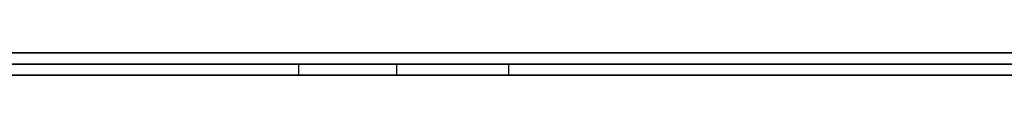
# Model space of a CAD drawing. Extents: x -4.2 to 4.1, y -6.8 to 5.8.
# Tile 9 of 214: x -3.455956 to -3.447072, y -5.0002 to -5. Entities that reach past the tile are written whole.
import ezdxf

# ---------------------------------------------------------------- set-up
doc = ezdxf.new("R2010")
doc.units = 0
doc.layers.get('0').update_dxf_attribs({"linetype": 'CONTINUOUS'})

# ---------------------------------------------------------------- blocks, each defined once
blk = doc.blocks.new('*U1')
at = {"extrusion": (0, -1, 0)}
for p, q in [((4, -5, 3.925), (-4, -5, 3.925)), ((-3.3125, -5, 2.5), (-3.8125, -5, 2.5)), ((-3.8125, -5, 3.25), (-3.3125, -5, 3.25)), ((3.5, -5), (-3.5, -5)), ((-3.4741703, -5.0001, 2.9745875), (-3.4248672, -5.0001, 2.9125162)), ((-3.3979401, -5.0001, 2.9125162), (-3.4534377, -5.0001, 2.9804027)), ((-3.8125, -5.0002, 3.25), (-3.3125, -5.0002, 3.25)), ((-3.3125, -5.0002, 2.5), (-3.8125, -5.0002, 2.5)), ((-3.4248672, -5.0002, 2.9125162), (-3.4741703, -5.0002, 2.9745875)), ((-3.4534377, -5.0002, 2.9804027), (-3.3979401, -5.0002, 2.9125162))]:
    blk.add_line(p, q, dxfattribs=at)
for p, q in [((4, -5, 4.425), (-4, -5, 4.425)), ((4, -5, 4.425), (-4, -5, 4.425)), ((-3.8125, -5, 3.25), (-3.3125, -5, 3.25)), ((3.5, -5), (-3.5, -5)), ((-3.4534377, -5.0002, 2.9804027), (-3.4534377, -5.0001, 2.9804027)), ((-3.4525527, -5.0002, 3.0452552), (-3.4525527, -5.0001, 3.0452552)), ((-3.4525527, -5.0002, 3.0452552), (-3.4525527, -5.0001, 3.0452552)), ((-3.4515414, -5.0002, 2.9999975), (-3.4515414, -5.0001, 2.9999975)), ((-3.4515414, -5.0002, 2.9999975), (-3.4515414, -5.0001, 2.9999975)), ((-3.8125, -5.0002, 3.25), (-3.3125, -5.0002, 3.25))]:
    blk.add_line(p, q)
at = {"extrusion": (0, 0, -1)}
for p, q in [((4, -5, 3.925), (-4, -5, 3.925)), ((-3.3125, -5, 2.5), (-3.8125, -5, 2.5)), ((-3.3125, -5.0002, 2.5), (-3.8125, -5.0002, 2.5))]:
    blk.add_line(p, q, dxfattribs=at)
at = {"extrusion": (0.783042, 0, 0.621968)}
for p, q in [((-3.4741703, -5.0001, 2.9745875), (-3.4248672, -5.0001, 2.9125162)), ((-3.4248672, -5.0002, 2.9125162), (-3.4741703, -5.0002, 2.9745875))]:
    blk.add_line(p, q, dxfattribs=at)
at = {"extrusion": (-0.774214, 0, -0.632924)}
for p, q in [((-3.4534377, -5.0002, 2.9804027), (-3.4534377, -5.0001, 2.9804027)), ((-3.3979401, -5.0001, 2.9125162), (-3.4534377, -5.0001, 2.9804027)), ((-3.4534377, -5.0002, 2.9804027), (-3.3979401, -5.0002, 2.9125162))]:
    blk.add_line(p, q, dxfattribs=at)
for points in [[(-3.45613, -5.0001, 2.99641), (-3.45595, -5.0001, 2.99652), (-3.45577, -5.0001, 2.99663), (-3.45558, -5.0001, 2.99675), (-3.4554, -5.0001, 2.99687), (-3.45522, -5.0001, 2.99698), (-3.45504, -5.0001, 2.9971), (-3.45487, -5.0001, 2.99722), (-3.45469, -5.0001, 2.99735), (-3.45451, -5.0001, 2.99747), (-3.45434, -5.0001, 2.9976), (-3.45417, -5.0001, 2.99773), (-3.45399, -5.0001, 2.99786), (-3.45382, -5.0001, 2.99799), (-3.45365, -5.0001, 2.99812), (-3.45348, -5.0001, 2.99825), (-3.45332, -5.0001, 2.99839), (-3.45315, -5.0001, 2.99853), (-3.45298, -5.0001, 2.99867), (-3.45282, -5.0001, 2.99881), (-3.45266, -5.0001, 2.99895), (-3.45249, -5.0001, 2.9991), (-3.45233, -5.0001, 2.99924), (-3.45217, -5.0001, 2.99939), (-3.45201, -5.0001, 2.99954), (-3.45185, -5.0001, 2.99969), (-3.4517, -5.0001, 2.99984), (-3.45154, -5.0001, 3)], [(-3.45613, -5.0001, 2.99641), (-3.45595, -5.0001, 2.99652), (-3.45577, -5.0001, 2.99663), (-3.45558, -5.0001, 2.99675), (-3.4554, -5.0001, 2.99687), (-3.45522, -5.0001, 2.99698), (-3.45504, -5.0001, 2.9971), (-3.45487, -5.0001, 2.99722), (-3.45469, -5.0001, 2.99735), (-3.45451, -5.0001, 2.99747), (-3.45434, -5.0001, 2.9976), (-3.45417, -5.0001, 2.99773), (-3.45399, -5.0001, 2.99786), (-3.45382, -5.0001, 2.99799), (-3.45365, -5.0001, 2.99812), (-3.45348, -5.0001, 2.99825), (-3.45332, -5.0001, 2.99839), (-3.45315, -5.0001, 2.99853), (-3.45298, -5.0001, 2.99867), (-3.45282, -5.0001, 2.99881), (-3.45266, -5.0001, 2.99895), (-3.45249, -5.0001, 2.9991), (-3.45233, -5.0001, 2.99924), (-3.45217, -5.0001, 2.99939), (-3.45201, -5.0001, 2.99954), (-3.45185, -5.0001, 2.99969), (-3.4517, -5.0001, 2.99984), (-3.45154, -5.0001, 3)], [(-3.44699, -5.0001, 3.06456), (-3.44726, -5.0001, 3.06467), (-3.44754, -5.0001, 3.06478), (-3.44781, -5.0001, 3.06488), (-3.44808, -5.0001, 3.06498), (-3.44835, -5.0001, 3.06508), (-3.44863, -5.0001, 3.06518), (-3.4489, -5.0001, 3.06527), (-3.44918, -5.0001, 3.06537), (-3.44945, -5.0001, 3.06546), (-3.44973, -5.0001, 3.06555), (-3.45, -5.0001, 3.06564), (-3.45028, -5.0001, 3.06572), (-3.45056, -5.0001, 3.06581), (-3.45083, -5.0001, 3.06589), (-3.45111, -5.0001, 3.06597), (-3.45139, -5.0001, 3.06605), (-3.45167, -5.0001, 3.06612), (-3.45194, -5.0001, 3.0662), (-3.45222, -5.0001, 3.06627), (-3.4525, -5.0001, 3.06634), (-3.45278, -5.0001, 3.06641), (-3.45306, -5.0001, 3.06648), (-3.45334, -5.0001, 3.06654), (-3.45362, -5.0001, 3.0666), (-3.45391, -5.0001, 3.06667), (-3.45419, -5.0001, 3.06672), (-3.45447, -5.0001, 3.06678), (-3.45475, -5.0001, 3.06684), (-3.45504, -5.0001, 3.06689), (-3.45532, -5.0001, 3.06694), (-3.4556, -5.0001, 3.06699), (-3.45589, -5.0001, 3.06704), (-3.45617, -5.0001, 3.06709)], [(-3.44699, -5.0001, 3.06456), (-3.44726, -5.0001, 3.06467), (-3.44754, -5.0001, 3.06478), (-3.44781, -5.0001, 3.06488), (-3.44808, -5.0001, 3.06498), (-3.44835, -5.0001, 3.06508), (-3.44863, -5.0001, 3.06518), (-3.4489, -5.0001, 3.06527), (-3.44918, -5.0001, 3.06537), (-3.44945, -5.0001, 3.06546), (-3.44973, -5.0001, 3.06555), (-3.45, -5.0001, 3.06564), (-3.45028, -5.0001, 3.06572), (-3.45056, -5.0001, 3.06581), (-3.45083, -5.0001, 3.06589), (-3.45111, -5.0001, 3.06597), (-3.45139, -5.0001, 3.06605), (-3.45167, -5.0001, 3.06612), (-3.45194, -5.0001, 3.0662), (-3.45222, -5.0001, 3.06627), (-3.4525, -5.0001, 3.06634), (-3.45278, -5.0001, 3.06641), (-3.45306, -5.0001, 3.06648), (-3.45334, -5.0001, 3.06654), (-3.45362, -5.0001, 3.0666), (-3.45391, -5.0001, 3.06667), (-3.45419, -5.0001, 3.06672), (-3.45447, -5.0001, 3.06678), (-3.45475, -5.0001, 3.06684), (-3.45504, -5.0001, 3.06689), (-3.45532, -5.0001, 3.06694), (-3.4556, -5.0001, 3.06699), (-3.45589, -5.0001, 3.06704), (-3.45617, -5.0001, 3.06709)], [(-3.45255, -5.0001, 3.04526), (-3.45269, -5.0001, 3.04535), (-3.45283, -5.0001, 3.04544), (-3.45297, -5.0001, 3.04553), (-3.45312, -5.0001, 3.04561), (-3.45326, -5.0001, 3.0457), (-3.4534, -5.0001, 3.04579), (-3.45355, -5.0001, 3.04588), (-3.45369, -5.0001, 3.04596), (-3.45384, -5.0001, 3.04605), (-3.45398, -5.0001, 3.04613), (-3.45413, -5.0001, 3.04621), (-3.45428, -5.0001, 3.04629), (-3.45443, -5.0001, 3.04637), (-3.45457, -5.0001, 3.04645), (-3.45472, -5.0001, 3.04653), (-3.45487, -5.0001, 3.04661), (-3.45503, -5.0001, 3.04669), (-3.45518, -5.0001, 3.04677), (-3.45533, -5.0001, 3.04684), (-3.45548, -5.0001, 3.04692), (-3.45564, -5.0001, 3.04699), (-3.45579, -5.0001, 3.04707), (-3.45595, -5.0001, 3.04714), (-3.45611, -5.0001, 3.04721)], [(-3.45255, -5.0001, 3.04526), (-3.45269, -5.0001, 3.04535), (-3.45283, -5.0001, 3.04544), (-3.45297, -5.0001, 3.04553), (-3.45312, -5.0001, 3.04561), (-3.45326, -5.0001, 3.0457), (-3.4534, -5.0001, 3.04579), (-3.45355, -5.0001, 3.04588), (-3.45369, -5.0001, 3.04596), (-3.45384, -5.0001, 3.04605), (-3.45398, -5.0001, 3.04613), (-3.45413, -5.0001, 3.04621), (-3.45428, -5.0001, 3.04629), (-3.45443, -5.0001, 3.04637), (-3.45457, -5.0001, 3.04645), (-3.45472, -5.0001, 3.04653), (-3.45487, -5.0001, 3.04661), (-3.45503, -5.0001, 3.04669), (-3.45518, -5.0001, 3.04677), (-3.45533, -5.0001, 3.04684), (-3.45548, -5.0001, 3.04692), (-3.45564, -5.0001, 3.04699), (-3.45579, -5.0001, 3.04707), (-3.45595, -5.0001, 3.04714), (-3.45611, -5.0001, 3.04721)], [(-3.45344, -5.0001, 2.9804), (-3.45297, -5.0001, 2.98058), (-3.4525, -5.0001, 2.98076), (-3.45204, -5.0001, 2.98094), (-3.45158, -5.0001, 2.98113), (-3.45113, -5.0001, 2.98132), (-3.45067, -5.0001, 2.98151), (-3.45022, -5.0001, 2.9817), (-3.44978, -5.0001, 2.9819), (-3.44933, -5.0001, 2.9821), (-3.44889, -5.0001, 2.9823), (-3.44846, -5.0001, 2.98251), (-3.44802, -5.0001, 2.98272), (-3.44759, -5.0001, 2.98293), (-3.44716, -5.0001, 2.98315), (-3.44674, -5.0001, 2.98337)], [(-3.45344, -5.0001, 2.9804), (-3.45297, -5.0001, 2.98058), (-3.4525, -5.0001, 2.98076), (-3.45204, -5.0001, 2.98094), (-3.45158, -5.0001, 2.98113), (-3.45113, -5.0001, 2.98132), (-3.45067, -5.0001, 2.98151), (-3.45022, -5.0001, 2.9817), (-3.44978, -5.0001, 2.9819), (-3.44933, -5.0001, 2.9821), (-3.44889, -5.0001, 2.9823), (-3.44846, -5.0001, 2.98251), (-3.44802, -5.0001, 2.98272), (-3.44759, -5.0001, 2.98293), (-3.44716, -5.0001, 2.98315), (-3.44674, -5.0001, 2.98337)], [(-3.44702, -5.0001, 3.03994), (-3.44713, -5.0001, 3.04008), (-3.44724, -5.0001, 3.04023), (-3.44734, -5.0001, 3.04037), (-3.44745, -5.0001, 3.04051), (-3.44756, -5.0001, 3.04066), (-3.44767, -5.0001, 3.0408), (-3.44778, -5.0001, 3.04094), (-3.4479, -5.0001, 3.04107), (-3.44801, -5.0001, 3.04121), (-3.44813, -5.0001, 3.04135), (-3.44825, -5.0001, 3.04149), (-3.44837, -5.0001, 3.04162), (-3.44849, -5.0001, 3.04176), (-3.44861, -5.0001, 3.04189), (-3.44873, -5.0001, 3.04202), (-3.44886, -5.0001, 3.04215), (-3.44898, -5.0001, 3.04228), (-3.44911, -5.0001, 3.04241), (-3.44924, -5.0001, 3.04254), (-3.44937, -5.0001, 3.04267), (-3.4495, -5.0001, 3.0428), (-3.44963, -5.0001, 3.04292), (-3.44976, -5.0001, 3.04305), (-3.4499, -5.0001, 3.04317), (-3.45004, -5.0001, 3.0433), (-3.45017, -5.0001, 3.04342), (-3.45031, -5.0001, 3.04354), (-3.45045, -5.0001, 3.04366), (-3.45059, -5.0001, 3.04378), (-3.45074, -5.0001, 3.0439), (-3.45088, -5.0001, 3.04402), (-3.45103, -5.0001, 3.04413), (-3.45117, -5.0001, 3.04425), (-3.45132, -5.0001, 3.04437), (-3.45147, -5.0001, 3.04448), (-3.45162, -5.0001, 3.04459), (-3.45177, -5.0001, 3.04471), (-3.45193, -5.0001, 3.04482), (-3.45208, -5.0001, 3.04493), (-3.45224, -5.0001, 3.04504), (-3.45239, -5.0001, 3.04515), (-3.45255, -5.0001, 3.04526)], [(-3.44702, -5.0001, 3.03994), (-3.44713, -5.0001, 3.04008), (-3.44724, -5.0001, 3.04023), (-3.44734, -5.0001, 3.04037), (-3.44745, -5.0001, 3.04051), (-3.44756, -5.0001, 3.04066), (-3.44767, -5.0001, 3.0408), (-3.44778, -5.0001, 3.04094), (-3.4479, -5.0001, 3.04107), (-3.44801, -5.0001, 3.04121), (-3.44813, -5.0001, 3.04135), (-3.44825, -5.0001, 3.04149), (-3.44837, -5.0001, 3.04162), (-3.44849, -5.0001, 3.04176), (-3.44861, -5.0001, 3.04189), (-3.44873, -5.0001, 3.04202), (-3.44886, -5.0001, 3.04215), (-3.44898, -5.0001, 3.04228), (-3.44911, -5.0001, 3.04241), (-3.44924, -5.0001, 3.04254), (-3.44937, -5.0001, 3.04267), (-3.4495, -5.0001, 3.0428), (-3.44963, -5.0001, 3.04292), (-3.44976, -5.0001, 3.04305), (-3.4499, -5.0001, 3.04317), (-3.45004, -5.0001, 3.0433), (-3.45017, -5.0001, 3.04342), (-3.45031, -5.0001, 3.04354), (-3.45045, -5.0001, 3.04366), (-3.45059, -5.0001, 3.04378), (-3.45074, -5.0001, 3.0439), (-3.45088, -5.0001, 3.04402), (-3.45103, -5.0001, 3.04413), (-3.45117, -5.0001, 3.04425), (-3.45132, -5.0001, 3.04437), (-3.45147, -5.0001, 3.04448), (-3.45162, -5.0001, 3.04459), (-3.45177, -5.0001, 3.04471), (-3.45193, -5.0001, 3.04482), (-3.45208, -5.0001, 3.04493), (-3.45224, -5.0001, 3.04504), (-3.45239, -5.0001, 3.04515), (-3.45255, -5.0001, 3.04526)], [(-3.45154, -5.0001, 3), (-3.4514, -5.0001, 3.00013), (-3.45126, -5.0001, 3.00027), (-3.45112, -5.0001, 3.00041), (-3.45098, -5.0001, 3.00055), (-3.45084, -5.0001, 3.00069), (-3.4507, -5.0001, 3.00083), (-3.45057, -5.0001, 3.00097), (-3.45043, -5.0001, 3.00111), (-3.4503, -5.0001, 3.00125), (-3.45017, -5.0001, 3.0014), (-3.45004, -5.0001, 3.00154), (-3.44991, -5.0001, 3.00169), (-3.44978, -5.0001, 3.00183), (-3.44965, -5.0001, 3.00198), (-3.44953, -5.0001, 3.00213), (-3.4494, -5.0001, 3.00228), (-3.44928, -5.0001, 3.00243), (-3.44915, -5.0001, 3.00258), (-3.44903, -5.0001, 3.00273), (-3.44891, -5.0001, 3.00288), (-3.44879, -5.0001, 3.00303), (-3.44868, -5.0001, 3.00319), (-3.44856, -5.0001, 3.00334), (-3.44844, -5.0001, 3.0035), (-3.44833, -5.0001, 3.00366), (-3.44822, -5.0001, 3.00381), (-3.44811, -5.0001, 3.00397), (-3.44799, -5.0001, 3.00413), (-3.44789, -5.0001, 3.00429), (-3.44778, -5.0001, 3.00445), (-3.44767, -5.0001, 3.00462), (-3.44756, -5.0001, 3.00478), (-3.44746, -5.0001, 3.00494), (-3.44736, -5.0001, 3.00511), (-3.44725, -5.0001, 3.00527), (-3.44715, -5.0001, 3.00544), (-3.44705, -5.0001, 3.00561)], [(-3.45154, -5.0001, 3), (-3.4514, -5.0001, 3.00013), (-3.45126, -5.0001, 3.00027), (-3.45112, -5.0001, 3.00041), (-3.45098, -5.0001, 3.00055), (-3.45084, -5.0001, 3.00069), (-3.4507, -5.0001, 3.00083), (-3.45057, -5.0001, 3.00097), (-3.45043, -5.0001, 3.00111), (-3.4503, -5.0001, 3.00125), (-3.45017, -5.0001, 3.0014), (-3.45004, -5.0001, 3.00154), (-3.44991, -5.0001, 3.00169), (-3.44978, -5.0001, 3.00183), (-3.44965, -5.0001, 3.00198), (-3.44953, -5.0001, 3.00213), (-3.4494, -5.0001, 3.00228), (-3.44928, -5.0001, 3.00243), (-3.44915, -5.0001, 3.00258), (-3.44903, -5.0001, 3.00273), (-3.44891, -5.0001, 3.00288), (-3.44879, -5.0001, 3.00303), (-3.44868, -5.0001, 3.00319), (-3.44856, -5.0001, 3.00334), (-3.44844, -5.0001, 3.0035), (-3.44833, -5.0001, 3.00366), (-3.44822, -5.0001, 3.00381), (-3.44811, -5.0001, 3.00397), (-3.44799, -5.0001, 3.00413), (-3.44789, -5.0001, 3.00429), (-3.44778, -5.0001, 3.00445), (-3.44767, -5.0001, 3.00462), (-3.44756, -5.0001, 3.00478), (-3.44746, -5.0001, 3.00494), (-3.44736, -5.0001, 3.00511), (-3.44725, -5.0001, 3.00527), (-3.44715, -5.0001, 3.00544), (-3.44705, -5.0001, 3.00561)], [(-3.45606, -5.0002, 2.99646), (-3.45594, -5.0002, 2.99653), (-3.45582, -5.0002, 2.9966), (-3.45569, -5.0002, 2.99668), (-3.45557, -5.0002, 2.99676), (-3.45545, -5.0002, 2.99683), (-3.45533, -5.0002, 2.99691), (-3.45521, -5.0002, 2.99699), (-3.45509, -5.0002, 2.99707), (-3.45498, -5.0002, 2.99715), (-3.45486, -5.0002, 2.99723), (-3.45474, -5.0002, 2.99731), (-3.45462, -5.0002, 2.99739), (-3.45451, -5.0002, 2.99748), (-3.45439, -5.0002, 2.99756), (-3.45427, -5.0002, 2.99765), (-3.45416, -5.0002, 2.99773), (-3.45404, -5.0002, 2.99782), (-3.45393, -5.0002, 2.9979), (-3.45382, -5.0002, 2.99799), (-3.4537, -5.0002, 2.99808), (-3.45359, -5.0002, 2.99817), (-3.45348, -5.0002, 2.99826), (-3.45337, -5.0002, 2.99835), (-3.45326, -5.0002, 2.99844), (-3.45314, -5.0002, 2.99853), (-3.45303, -5.0002, 2.99862), (-3.45292, -5.0002, 2.99872), (-3.45282, -5.0002, 2.99881), (-3.45271, -5.0002, 2.99891), (-3.4526, -5.0002, 2.999), (-3.45249, -5.0002, 2.9991), (-3.45238, -5.0002, 2.9992), (-3.45228, -5.0002, 2.99929), (-3.45217, -5.0002, 2.99939), (-3.45206, -5.0002, 2.99949), (-3.45196, -5.0002, 2.99959), (-3.45185, -5.0002, 2.99969), (-3.45175, -5.0002, 2.99979), (-3.45164, -5.0002, 2.99989), (-3.45154, -5.0002, 3)], [(-3.45606, -5.0002, 2.99646), (-3.45594, -5.0002, 2.99653), (-3.45582, -5.0002, 2.9966), (-3.45569, -5.0002, 2.99668), (-3.45557, -5.0002, 2.99676), (-3.45545, -5.0002, 2.99683), (-3.45533, -5.0002, 2.99691), (-3.45521, -5.0002, 2.99699), (-3.45509, -5.0002, 2.99707), (-3.45498, -5.0002, 2.99715), (-3.45486, -5.0002, 2.99723), (-3.45474, -5.0002, 2.99731), (-3.45462, -5.0002, 2.99739), (-3.45451, -5.0002, 2.99748), (-3.45439, -5.0002, 2.99756), (-3.45427, -5.0002, 2.99765), (-3.45416, -5.0002, 2.99773), (-3.45404, -5.0002, 2.99782), (-3.45393, -5.0002, 2.9979), (-3.45382, -5.0002, 2.99799), (-3.4537, -5.0002, 2.99808), (-3.45359, -5.0002, 2.99817), (-3.45348, -5.0002, 2.99826), (-3.45337, -5.0002, 2.99835), (-3.45326, -5.0002, 2.99844), (-3.45314, -5.0002, 2.99853), (-3.45303, -5.0002, 2.99862), (-3.45292, -5.0002, 2.99872), (-3.45282, -5.0002, 2.99881), (-3.45271, -5.0002, 2.99891), (-3.4526, -5.0002, 2.999), (-3.45249, -5.0002, 2.9991), (-3.45238, -5.0002, 2.9992), (-3.45228, -5.0002, 2.99929), (-3.45217, -5.0002, 2.99939), (-3.45206, -5.0002, 2.99949), (-3.45196, -5.0002, 2.99959), (-3.45185, -5.0002, 2.99969), (-3.45175, -5.0002, 2.99979), (-3.45164, -5.0002, 2.99989), (-3.45154, -5.0002, 3)], [(-3.45612, -5.0002, 3.06708), (-3.45593, -5.0002, 3.06705), (-3.45575, -5.0002, 3.06702), (-3.45556, -5.0002, 3.06698), (-3.45537, -5.0002, 3.06695), (-3.45518, -5.0002, 3.06692), (-3.45499, -5.0002, 3.06688), (-3.4548, -5.0002, 3.06685), (-3.45461, -5.0002, 3.06681), (-3.45443, -5.0002, 3.06677), (-3.45424, -5.0002, 3.06673), (-3.45405, -5.0002, 3.0667), (-3.45386, -5.0002, 3.06666), (-3.45368, -5.0002, 3.06662), (-3.45349, -5.0002, 3.06657), (-3.4533, -5.0002, 3.06653), (-3.45312, -5.0002, 3.06649), (-3.45293, -5.0002, 3.06644), (-3.45274, -5.0002, 3.0664), (-3.45256, -5.0002, 3.06635), (-3.45237, -5.0002, 3.06631), (-3.45219, -5.0002, 3.06626), (-3.452, -5.0002, 3.06621), (-3.45182, -5.0002, 3.06616), (-3.45163, -5.0002, 3.06611), (-3.45145, -5.0002, 3.06606), (-3.45126, -5.0002, 3.06601), (-3.45108, -5.0002, 3.06596), (-3.45089, -5.0002, 3.06591), (-3.45071, -5.0002, 3.06585), (-3.45052, -5.0002, 3.0658), (-3.45034, -5.0002, 3.06574), (-3.45016, -5.0002, 3.06568), (-3.44997, -5.0002, 3.06563), (-3.44979, -5.0002, 3.06557), (-3.44961, -5.0002, 3.06551), (-3.44942, -5.0002, 3.06545), (-3.44924, -5.0002, 3.06539), (-3.44906, -5.0002, 3.06533), (-3.44887, -5.0002, 3.06526), (-3.44869, -5.0002, 3.0652), (-3.44851, -5.0002, 3.06514), (-3.44833, -5.0002, 3.06507), (-3.44815, -5.0002, 3.065), (-3.44797, -5.0002, 3.06494), (-3.44778, -5.0002, 3.06487), (-3.4476, -5.0002, 3.0648), (-3.44742, -5.0002, 3.06473), (-3.44724, -5.0002, 3.06466), (-3.44706, -5.0002, 3.06459)], [(-3.45612, -5.0002, 3.06708), (-3.45593, -5.0002, 3.06705), (-3.45575, -5.0002, 3.06702), (-3.45556, -5.0002, 3.06698), (-3.45537, -5.0002, 3.06695), (-3.45518, -5.0002, 3.06692), (-3.45499, -5.0002, 3.06688), (-3.4548, -5.0002, 3.06685), (-3.45461, -5.0002, 3.06681), (-3.45443, -5.0002, 3.06677), (-3.45424, -5.0002, 3.06673), (-3.45405, -5.0002, 3.0667), (-3.45386, -5.0002, 3.06666), (-3.45368, -5.0002, 3.06662), (-3.45349, -5.0002, 3.06657), (-3.4533, -5.0002, 3.06653), (-3.45312, -5.0002, 3.06649), (-3.45293, -5.0002, 3.06644), (-3.45274, -5.0002, 3.0664), (-3.45256, -5.0002, 3.06635), (-3.45237, -5.0002, 3.06631), (-3.45219, -5.0002, 3.06626), (-3.452, -5.0002, 3.06621), (-3.45182, -5.0002, 3.06616), (-3.45163, -5.0002, 3.06611), (-3.45145, -5.0002, 3.06606), (-3.45126, -5.0002, 3.06601), (-3.45108, -5.0002, 3.06596), (-3.45089, -5.0002, 3.06591), (-3.45071, -5.0002, 3.06585), (-3.45052, -5.0002, 3.0658), (-3.45034, -5.0002, 3.06574), (-3.45016, -5.0002, 3.06568), (-3.44997, -5.0002, 3.06563), (-3.44979, -5.0002, 3.06557), (-3.44961, -5.0002, 3.06551), (-3.44942, -5.0002, 3.06545), (-3.44924, -5.0002, 3.06539), (-3.44906, -5.0002, 3.06533), (-3.44887, -5.0002, 3.06526), (-3.44869, -5.0002, 3.0652), (-3.44851, -5.0002, 3.06514), (-3.44833, -5.0002, 3.06507), (-3.44815, -5.0002, 3.065), (-3.44797, -5.0002, 3.06494), (-3.44778, -5.0002, 3.06487), (-3.4476, -5.0002, 3.0648), (-3.44742, -5.0002, 3.06473), (-3.44724, -5.0002, 3.06466), (-3.44706, -5.0002, 3.06459)], [(-3.45255, -5.0002, 3.04526), (-3.45265, -5.0002, 3.04532), (-3.45274, -5.0002, 3.04538), (-3.45283, -5.0002, 3.04544), (-3.45293, -5.0002, 3.0455), (-3.45302, -5.0002, 3.04556), (-3.45311, -5.0002, 3.04561), (-3.45321, -5.0002, 3.04567), (-3.4533, -5.0002, 3.04573), (-3.4534, -5.0002, 3.04579), (-3.4535, -5.0002, 3.04585), (-3.45359, -5.0002, 3.0459), (-3.45369, -5.0002, 3.04596), (-3.45378, -5.0002, 3.04602), (-3.45388, -5.0002, 3.04607), (-3.45398, -5.0002, 3.04613), (-3.45408, -5.0002, 3.04618), (-3.45417, -5.0002, 3.04624), (-3.45427, -5.0002, 3.04629), (-3.45437, -5.0002, 3.04634), (-3.45447, -5.0002, 3.0464), (-3.45457, -5.0002, 3.04645), (-3.45467, -5.0002, 3.0465), (-3.45477, -5.0002, 3.04656), (-3.45487, -5.0002, 3.04661), (-3.45497, -5.0002, 3.04666), (-3.45507, -5.0002, 3.04671), (-3.45517, -5.0002, 3.04676), (-3.45527, -5.0002, 3.04681), (-3.45537, -5.0002, 3.04686), (-3.45548, -5.0002, 3.04691), (-3.45558, -5.0002, 3.04696), (-3.45568, -5.0002, 3.04701), (-3.45578, -5.0002, 3.04706), (-3.45589, -5.0002, 3.04711), (-3.45599, -5.0002, 3.04716)], [(-3.45255, -5.0002, 3.04526), (-3.45265, -5.0002, 3.04532), (-3.45274, -5.0002, 3.04538), (-3.45283, -5.0002, 3.04544), (-3.45293, -5.0002, 3.0455), (-3.45302, -5.0002, 3.04556), (-3.45311, -5.0002, 3.04561), (-3.45321, -5.0002, 3.04567), (-3.4533, -5.0002, 3.04573), (-3.4534, -5.0002, 3.04579), (-3.4535, -5.0002, 3.04585), (-3.45359, -5.0002, 3.0459), (-3.45369, -5.0002, 3.04596), (-3.45378, -5.0002, 3.04602), (-3.45388, -5.0002, 3.04607), (-3.45398, -5.0002, 3.04613), (-3.45408, -5.0002, 3.04618), (-3.45417, -5.0002, 3.04624), (-3.45427, -5.0002, 3.04629), (-3.45437, -5.0002, 3.04634), (-3.45447, -5.0002, 3.0464), (-3.45457, -5.0002, 3.04645), (-3.45467, -5.0002, 3.0465), (-3.45477, -5.0002, 3.04656), (-3.45487, -5.0002, 3.04661), (-3.45497, -5.0002, 3.04666), (-3.45507, -5.0002, 3.04671), (-3.45517, -5.0002, 3.04676), (-3.45527, -5.0002, 3.04681), (-3.45537, -5.0002, 3.04686), (-3.45548, -5.0002, 3.04691), (-3.45558, -5.0002, 3.04696), (-3.45568, -5.0002, 3.04701), (-3.45578, -5.0002, 3.04706), (-3.45589, -5.0002, 3.04711), (-3.45599, -5.0002, 3.04716)], [(-3.44689, -5.0002, 2.98328), (-3.44718, -5.0002, 2.98314), (-3.44746, -5.0002, 2.983), (-3.44775, -5.0002, 2.98285), (-3.44803, -5.0002, 2.98271), (-3.44832, -5.0002, 2.98257), (-3.44861, -5.0002, 2.98244), (-3.4489, -5.0002, 2.9823), (-3.4492, -5.0002, 2.98216), (-3.44949, -5.0002, 2.98203), (-3.44979, -5.0002, 2.9819), (-3.45008, -5.0002, 2.98176), (-3.45038, -5.0002, 2.98163), (-3.45068, -5.0002, 2.9815), (-3.45098, -5.0002, 2.98138), (-3.45128, -5.0002, 2.98125), (-3.45159, -5.0002, 2.98113), (-3.45189, -5.0002, 2.981), (-3.4522, -5.0002, 2.98088), (-3.45251, -5.0002, 2.98076), (-3.45282, -5.0002, 2.98064), (-3.45313, -5.0002, 2.98052), (-3.45344, -5.0002, 2.9804)], [(-3.44689, -5.0002, 2.98328), (-3.44718, -5.0002, 2.98314), (-3.44746, -5.0002, 2.983), (-3.44775, -5.0002, 2.98285), (-3.44803, -5.0002, 2.98271), (-3.44832, -5.0002, 2.98257), (-3.44861, -5.0002, 2.98244), (-3.4489, -5.0002, 2.9823), (-3.4492, -5.0002, 2.98216), (-3.44949, -5.0002, 2.98203), (-3.44979, -5.0002, 2.9819), (-3.45008, -5.0002, 2.98176), (-3.45038, -5.0002, 2.98163), (-3.45068, -5.0002, 2.9815), (-3.45098, -5.0002, 2.98138), (-3.45128, -5.0002, 2.98125), (-3.45159, -5.0002, 2.98113), (-3.45189, -5.0002, 2.981), (-3.4522, -5.0002, 2.98088), (-3.45251, -5.0002, 2.98076), (-3.45282, -5.0002, 2.98064), (-3.45313, -5.0002, 2.98052), (-3.45344, -5.0002, 2.9804)], [(-3.44704, -5.0002, 3.03995), (-3.44711, -5.0002, 3.04005), (-3.44718, -5.0002, 3.04015), (-3.44725, -5.0002, 3.04024), (-3.44732, -5.0002, 3.04034), (-3.44739, -5.0002, 3.04043), (-3.44746, -5.0002, 3.04053), (-3.44754, -5.0002, 3.04062), (-3.44761, -5.0002, 3.04072), (-3.44768, -5.0002, 3.04081), (-3.44776, -5.0002, 3.0409), (-3.44783, -5.0002, 3.04099), (-3.44791, -5.0002, 3.04109), (-3.44799, -5.0002, 3.04118), (-3.44806, -5.0002, 3.04127), (-3.44814, -5.0002, 3.04136), (-3.44822, -5.0002, 3.04145), (-3.4483, -5.0002, 3.04154), (-3.44838, -5.0002, 3.04163), (-3.44846, -5.0002, 3.04172), (-3.44854, -5.0002, 3.04181), (-3.44862, -5.0002, 3.0419), (-3.4487, -5.0002, 3.04199), (-3.44878, -5.0002, 3.04207), (-3.44887, -5.0002, 3.04216), (-3.44895, -5.0002, 3.04225), (-3.44903, -5.0002, 3.04234), (-3.44912, -5.0002, 3.04242), (-3.4492, -5.0002, 3.04251), (-3.44929, -5.0002, 3.04259), (-3.44938, -5.0002, 3.04268), (-3.44946, -5.0002, 3.04276), (-3.44955, -5.0002, 3.04285), (-3.44964, -5.0002, 3.04293), (-3.44973, -5.0002, 3.04301), (-3.44982, -5.0002, 3.0431), (-3.44991, -5.0002, 3.04318), (-3.45, -5.0002, 3.04326), (-3.45009, -5.0002, 3.04334), (-3.45018, -5.0002, 3.04342), (-3.45027, -5.0002, 3.0435), (-3.45036, -5.0002, 3.04359), (-3.45046, -5.0002, 3.04367), (-3.45055, -5.0002, 3.04375), (-3.45065, -5.0002, 3.04382), (-3.45074, -5.0002, 3.0439), (-3.45084, -5.0002, 3.04398), (-3.45093, -5.0002, 3.04406), (-3.45103, -5.0002, 3.04414), (-3.45113, -5.0002, 3.04422), (-3.45123, -5.0002, 3.04429), (-3.45132, -5.0002, 3.04437), (-3.45142, -5.0002, 3.04444), (-3.45152, -5.0002, 3.04452), (-3.45162, -5.0002, 3.0446), (-3.45172, -5.0002, 3.04467), (-3.45183, -5.0002, 3.04475), (-3.45193, -5.0002, 3.04482), (-3.45203, -5.0002, 3.04489), (-3.45213, -5.0002, 3.04497), (-3.45224, -5.0002, 3.04504), (-3.45234, -5.0002, 3.04511), (-3.45245, -5.0002, 3.04518), (-3.45255, -5.0002, 3.04526)], [(-3.44704, -5.0002, 3.03995), (-3.44711, -5.0002, 3.04005), (-3.44718, -5.0002, 3.04015), (-3.44725, -5.0002, 3.04024), (-3.44732, -5.0002, 3.04034), (-3.44739, -5.0002, 3.04043), (-3.44746, -5.0002, 3.04053), (-3.44754, -5.0002, 3.04062), (-3.44761, -5.0002, 3.04072), (-3.44768, -5.0002, 3.04081), (-3.44776, -5.0002, 3.0409), (-3.44783, -5.0002, 3.04099), (-3.44791, -5.0002, 3.04109), (-3.44799, -5.0002, 3.04118), (-3.44806, -5.0002, 3.04127), (-3.44814, -5.0002, 3.04136), (-3.44822, -5.0002, 3.04145), (-3.4483, -5.0002, 3.04154), (-3.44838, -5.0002, 3.04163), (-3.44846, -5.0002, 3.04172), (-3.44854, -5.0002, 3.04181), (-3.44862, -5.0002, 3.0419), (-3.4487, -5.0002, 3.04199), (-3.44878, -5.0002, 3.04207), (-3.44887, -5.0002, 3.04216), (-3.44895, -5.0002, 3.04225), (-3.44903, -5.0002, 3.04234), (-3.44912, -5.0002, 3.04242), (-3.4492, -5.0002, 3.04251), (-3.44929, -5.0002, 3.04259), (-3.44938, -5.0002, 3.04268), (-3.44946, -5.0002, 3.04276), (-3.44955, -5.0002, 3.04285), (-3.44964, -5.0002, 3.04293), (-3.44973, -5.0002, 3.04301), (-3.44982, -5.0002, 3.0431), (-3.44991, -5.0002, 3.04318), (-3.45, -5.0002, 3.04326), (-3.45009, -5.0002, 3.04334), (-3.45018, -5.0002, 3.04342), (-3.45027, -5.0002, 3.0435), (-3.45036, -5.0002, 3.04359), (-3.45046, -5.0002, 3.04367), (-3.45055, -5.0002, 3.04375), (-3.45065, -5.0002, 3.04382), (-3.45074, -5.0002, 3.0439), (-3.45084, -5.0002, 3.04398), (-3.45093, -5.0002, 3.04406), (-3.45103, -5.0002, 3.04414), (-3.45113, -5.0002, 3.04422), (-3.45123, -5.0002, 3.04429), (-3.45132, -5.0002, 3.04437), (-3.45142, -5.0002, 3.04444), (-3.45152, -5.0002, 3.04452), (-3.45162, -5.0002, 3.0446), (-3.45172, -5.0002, 3.04467), (-3.45183, -5.0002, 3.04475), (-3.45193, -5.0002, 3.04482), (-3.45203, -5.0002, 3.04489), (-3.45213, -5.0002, 3.04497), (-3.45224, -5.0002, 3.04504), (-3.45234, -5.0002, 3.04511), (-3.45245, -5.0002, 3.04518), (-3.45255, -5.0002, 3.04526)], [(-3.45154, -5.0002, 3), (-3.45145, -5.0002, 3.00009), (-3.45135, -5.0002, 3.00018), (-3.45126, -5.0002, 3.00027), (-3.45116, -5.0002, 3.00036), (-3.45107, -5.0002, 3.00045), (-3.45098, -5.0002, 3.00054), (-3.45089, -5.0002, 3.00064), (-3.4508, -5.0002, 3.00073), (-3.4507, -5.0002, 3.00082), (-3.45061, -5.0002, 3.00092), (-3.45052, -5.0002, 3.00101), (-3.45044, -5.0002, 3.00111), (-3.45035, -5.0002, 3.0012), (-3.45026, -5.0002, 3.0013), (-3.45017, -5.0002, 3.00139), (-3.45008, -5.0002, 3.00149), (-3.45, -5.0002, 3.00158), (-3.44991, -5.0002, 3.00168), (-3.44983, -5.0002, 3.00178), (-3.44974, -5.0002, 3.00188), (-3.44966, -5.0002, 3.00197), (-3.44957, -5.0002, 3.00207), (-3.44949, -5.0002, 3.00217), (-3.44941, -5.0002, 3.00227), (-3.44932, -5.0002, 3.00237), (-3.44924, -5.0002, 3.00247), (-3.44916, -5.0002, 3.00257), (-3.44908, -5.0002, 3.00267), (-3.449, -5.0002, 3.00277), (-3.44892, -5.0002, 3.00287), (-3.44884, -5.0002, 3.00297), (-3.44876, -5.0002, 3.00308), (-3.44868, -5.0002, 3.00318), (-3.44861, -5.0002, 3.00328), (-3.44853, -5.0002, 3.00339), (-3.44845, -5.0002, 3.00349), (-3.44838, -5.0002, 3.00359), (-3.4483, -5.0002, 3.0037), (-3.44822, -5.0002, 3.0038), (-3.44815, -5.0002, 3.00391), (-3.44808, -5.0002, 3.00401), (-3.448, -5.0002, 3.00412), (-3.44793, -5.0002, 3.00423), (-3.44786, -5.0002, 3.00433), (-3.44779, -5.0002, 3.00444), (-3.44771, -5.0002, 3.00455), (-3.44764, -5.0002, 3.00466), (-3.44757, -5.0002, 3.00477), (-3.4475, -5.0002, 3.00487), (-3.44743, -5.0002, 3.00498), (-3.44737, -5.0002, 3.00509), (-3.4473, -5.0002, 3.0052), (-3.44723, -5.0002, 3.00531), (-3.44716, -5.0002, 3.00542), (-3.4471, -5.0002, 3.00554), (-3.44703, -5.0002, 3.00565)], [(-3.45154, -5.0002, 3), (-3.45145, -5.0002, 3.00009), (-3.45135, -5.0002, 3.00018), (-3.45126, -5.0002, 3.00027), (-3.45116, -5.0002, 3.00036), (-3.45107, -5.0002, 3.00045), (-3.45098, -5.0002, 3.00054), (-3.45089, -5.0002, 3.00064), (-3.4508, -5.0002, 3.00073), (-3.4507, -5.0002, 3.00082), (-3.45061, -5.0002, 3.00092), (-3.45052, -5.0002, 3.00101), (-3.45044, -5.0002, 3.00111), (-3.45035, -5.0002, 3.0012), (-3.45026, -5.0002, 3.0013), (-3.45017, -5.0002, 3.00139), (-3.45008, -5.0002, 3.00149), (-3.45, -5.0002, 3.00158), (-3.44991, -5.0002, 3.00168), (-3.44983, -5.0002, 3.00178), (-3.44974, -5.0002, 3.00188), (-3.44966, -5.0002, 3.00197), (-3.44957, -5.0002, 3.00207), (-3.44949, -5.0002, 3.00217), (-3.44941, -5.0002, 3.00227), (-3.44932, -5.0002, 3.00237), (-3.44924, -5.0002, 3.00247), (-3.44916, -5.0002, 3.00257), (-3.44908, -5.0002, 3.00267), (-3.449, -5.0002, 3.00277), (-3.44892, -5.0002, 3.00287), (-3.44884, -5.0002, 3.00297), (-3.44876, -5.0002, 3.00308), (-3.44868, -5.0002, 3.00318), (-3.44861, -5.0002, 3.00328), (-3.44853, -5.0002, 3.00339), (-3.44845, -5.0002, 3.00349), (-3.44838, -5.0002, 3.00359), (-3.4483, -5.0002, 3.0037), (-3.44822, -5.0002, 3.0038), (-3.44815, -5.0002, 3.00391), (-3.44808, -5.0002, 3.00401), (-3.448, -5.0002, 3.00412), (-3.44793, -5.0002, 3.00423), (-3.44786, -5.0002, 3.00433), (-3.44779, -5.0002, 3.00444), (-3.44771, -5.0002, 3.00455), (-3.44764, -5.0002, 3.00466), (-3.44757, -5.0002, 3.00477), (-3.4475, -5.0002, 3.00487), (-3.44743, -5.0002, 3.00498), (-3.44737, -5.0002, 3.00509), (-3.4473, -5.0002, 3.0052), (-3.44723, -5.0002, 3.00531), (-3.44716, -5.0002, 3.00542), (-3.4471, -5.0002, 3.00554), (-3.44703, -5.0002, 3.00565)]]:
    blk.add_polyline3d(points)

msp = doc.modelspace()

# ---------------------------------------------------------------- block references
msp.add_blockref('*U1', (0, 0))

doc.saveas('drawing.dxf')
